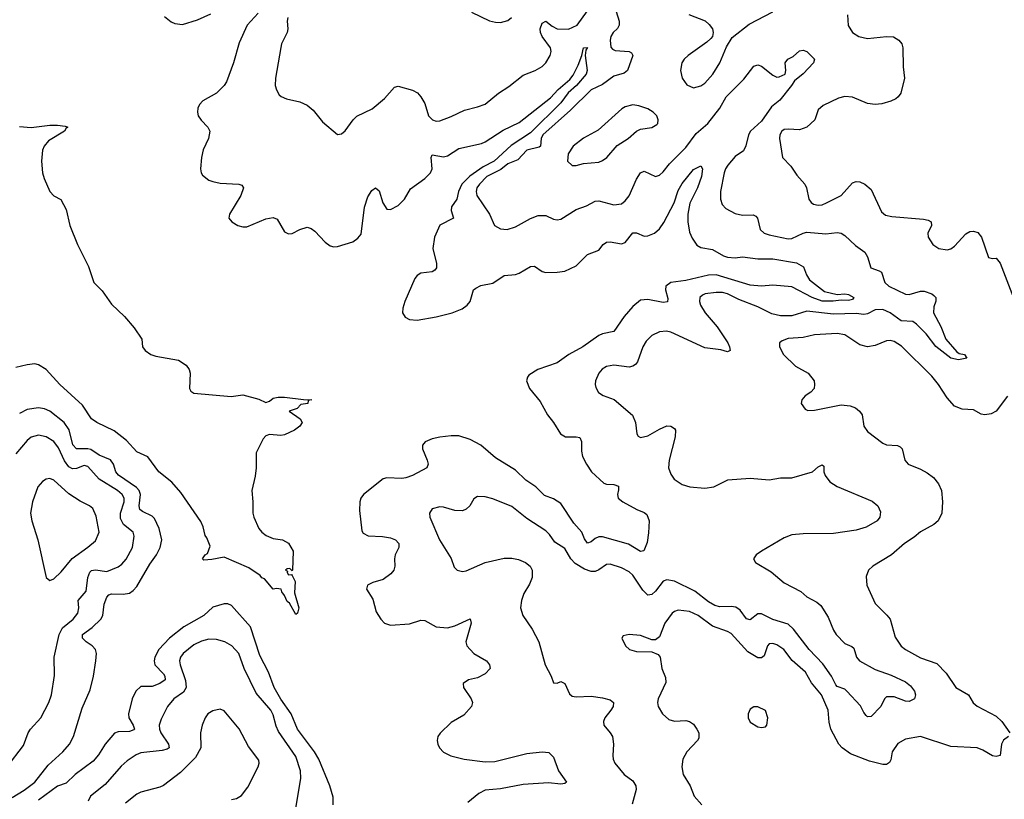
# Model space of a CAD drawing. Header units: inches. Extents: x 1473912 to 1647258, y 640388 to 773423.
# Tile 71 of 256: x 1503330 to 1508533, y 672799 to 676918. Entities that reach past the tile are written whole.
import ezdxf

# ---------------------------------------------------------------- set-up
doc = ezdxf.new("R2010")
doc.units = ezdxf.units.IN
doc.header["$MEASUREMENT"] = 0
doc.layers.add('B5607', color=7, linetype='Continuous')

msp = doc.modelspace()

# ---------------------------------------------------------------- linework, layer by layer
at = {"layer": 'B5607', "color": 5}
for points, elevation in [([(1504095.2, 676935.2), (1504130, 676906.8), (1504150, 676898.8), (1504190, 676893.4), (1504270, 676917), (1504340.7, 676950)], 820), ([(1504590, 676953.3), (1504532.6, 676890), (1504490, 676796), (1504459.5, 676690), (1504423, 676590), (1504411, 676570), (1504370, 676530.7), (1504298, 676490), (1504280.3, 676470), (1504271.6, 676450), (1504268.9, 676430), (1504273.7, 676410), (1504288.2, 676388.2), (1504324.4, 676350), (1504334, 676330), (1504328.5, 676290), (1504300.4, 676230), (1504290.4, 676190), (1504284.9, 676130), (1504288.2, 676110), (1504296, 676096), (1504330, 676070.3), (1504350, 676063.6), (1504390, 676054.7), (1504488.8, 676048.8), (1504503.4, 676043.4), (1504513.4, 676030), (1504498.9, 675990), (1504439.1, 675890), (1504434.8, 675870), (1504451, 675850), (1504482, 675830), (1504510, 675823), (1504530, 675824.4), (1504630, 675866.7), (1504670, 675872.7), (1504690, 675864), (1504730, 675797.3), (1504750, 675786), (1504770, 675788.2), (1504810, 675810.5), (1504850, 675822), (1504870, 675815.5), (1504890, 675800.4), (1504943.4, 675743.4), (1504970, 675723.7), (1504990, 675718.7), (1505010, 675720.3), (1505090, 675744.9), (1505116.6, 675763.4), (1505134.1, 675785.9), (1505151.5, 675928.5), (1505170, 675983.1), (1505190, 676015.8), (1505210, 676030.5), (1505230, 676014.8), (1505248.3, 675950), (1505270, 675918), (1505290, 675915.3), (1505330, 675936.5), (1505362.8, 675970), (1505394.6, 676025.4), (1505470, 676079.4), (1505501.3, 676110), (1505509.9, 676130), (1505503.5, 676190), (1505510, 676203.8), (1505570, 676193.4), (1505590, 676199.4), (1505650, 676237.7), (1505770, 676264.2), (1505790, 676272.1), (1505885.3, 676334.7), (1505970, 676375.5), (1506134.9, 676505.1), (1506175.7, 676550), (1506237, 676603), (1506254.6, 676625.4), (1506281.5, 676678.5), (1506300.3, 676730), (1506308.9, 676770), (1506330, 676770.8), (1506322, 676758), (1506318, 676730), (1506328.7, 676650), (1506322.5, 676630), (1506271.9, 676570), (1506228.6, 676531.4), (1506190, 676478.3), (1506030, 676320.3), (1505926.9, 676253.1), (1505837.1, 676170), (1505779.5, 676140.5), (1505708.6, 676091.4), (1505666.3, 676050), (1505648.2, 676010), (1505640.4, 675970), (1505610.9, 675930), (1505610.1, 675910), (1505622.8, 675870), (1505550, 675832.2), (1505522.1, 675770), (1505513.8, 675710), (1505532.3, 675630), (1505532, 675608), (1505524.5, 675595.5), (1505510, 675586.2), (1505450, 675579.8), (1505430, 675566.6), (1505418.6, 675550), (1505365.2, 675430), (1505354.2, 675394.2), (1505353.7, 675370), (1505366.9, 675346.9), (1505390, 675334.6), (1505430.3, 675330.3), (1505530, 675347.5), (1505615.1, 675370), (1505667.3, 675390), (1505695.4, 675410), (1505709.7, 675430), (1505728.3, 675490), (1505740.1, 675499.9), (1505766.9, 675513.1), (1505830, 675525.7), (1505890, 675567.2), (1505950, 675572.3), (1505970, 675578.6), (1506030, 675614), (1506050, 675616), (1506090, 675588), (1506110, 675581.6), (1506170, 675583.7), (1506209.8, 675590.2), (1506270, 675617.6), (1506330, 675677.8), (1506390, 675700.3), (1506412.8, 675730), (1506430, 675743.2), (1506450, 675744.5), (1506510, 675734.2), (1506530, 675740.7), (1506570, 675791.4), (1506590, 675792.4), (1506630, 675775.2), (1506650, 675776.5), (1506684.2, 675790), (1506710, 675813), (1506733.2, 675846.8), (1506787.7, 675950), (1506810, 676016), (1506830, 676053.6), (1506890, 676126.5), (1506930, 676145.5), (1506938.3, 676130), (1506932.1, 676090), (1506911.4, 676030), (1506871.7, 675948.3), (1506860.5, 675890), (1506861, 675850), (1506870, 675796.4), (1506883.3, 675763.3), (1506907.5, 675727.5), (1506930, 675715), (1506990, 675704.2), (1507049.1, 675670), (1507070, 675663.1), (1507110, 675660.5), (1507150, 675665.8), (1507230, 675655.5), (1507310, 675655.5), (1507434.2, 675634.2), (1507472.5, 675612.5), (1507487.1, 675570), (1507503.7, 675543.7), (1507582.7, 675482.7), (1507650, 675466.7), (1507689.9, 675470.1), (1507710, 675466.9), (1507737.3, 675450), (1507730, 675440.5), (1507710, 675434), (1507670, 675437.1), (1507628.2, 675431.8), (1507570, 675431.8), (1507517.4, 675450), (1507410, 675507.1), (1507310, 675515), (1507250, 675509.9), (1507190, 675515.2), (1507010, 675569.3), (1506970, 675568.1), (1506850, 675539.8), (1506770.5, 675530), (1506743.9, 675510), (1506741.8, 675490), (1506755.6, 675444.4), (1506753.3, 675426.7), (1506730, 675423.4), (1506650, 675439.2), (1506610, 675436), (1506570, 675402.3), (1506524.3, 675350), (1506470, 675270.9), (1506410, 675258.6), (1506390, 675249.8), (1506306, 675190), (1506231.6, 675148.4), (1506170, 675104.5), (1506067.7, 675070), (1506019.9, 675040.1), (1506012.7, 675030), (1506008.5, 675010), (1506023.7, 674970), (1506080.6, 674900.6), (1506119.6, 674830), (1506150.2, 674790.2), (1506187, 674730), (1506214.5, 674714.5), (1506270, 674714.7), (1506290.4, 674710), (1506298.3, 674690), (1506297.8, 674637.8), (1506304.4, 674610), (1506324.2, 674570), (1506351.5, 674530), (1506415.8, 674470), (1506430, 674463.8), (1506470, 674461.6), (1506493.7, 674453.7), (1506494.9, 674434.9), (1506488.4, 674410), (1506491.6, 674390), (1506517.6, 674370), (1506591.6, 674330), (1506630, 674314.8), (1506643.2, 674303.2), (1506655.3, 674270), (1506652.7, 674207.3), (1506645.1, 674154.9), (1506628.4, 674111.6), (1506610, 674107.4), (1506547.3, 674147.3), (1506410, 674185.7), (1506390, 674186.5), (1506370, 674176.4), (1506350, 674158.6), (1506330, 674152.4), (1506315.1, 674175.1), (1506301, 674210), (1506257.6, 674257.6), (1506190, 674361.7), (1506150, 674386.6), (1506103.8, 674403.8), (1506058.1, 674450), (1506005, 674485), (1505950, 674538), (1505843.7, 674603.7), (1505766.9, 674670), (1505710, 674700.7), (1505650, 674718.8), (1505610, 674719.8), (1505550, 674712.1), (1505510, 674703.1), (1505472.4, 674687.6), (1505458.9, 674670), (1505458, 674650), (1505483.5, 674590), (1505487.9, 674570), (1505481.3, 674550), (1505405.5, 674510), (1505370, 674497.2), (1505350, 674494), (1505270, 674497.2), (1505250, 674492.6), (1505146, 674410), (1505132.4, 674390), (1505127, 674370), (1505125.4, 674325.4), (1505137.7, 674217.7), (1505144.3, 674204.3), (1505171.2, 674191.2), (1505248, 674188), (1505290, 674181.1), (1505316.4, 674170), (1505333.1, 674150), (1505332.9, 674130), (1505313.8, 674090), (1505310.2, 674070), (1505312.6, 674030), (1505306.3, 674010), (1505291.3, 673990), (1505250, 673960.7), (1505195.3, 673944.7), (1505167.2, 673930), (1505162.6, 673910), (1505195.6, 673855.6), (1505214, 673790), (1505237.6, 673750), (1505258, 673730), (1505290, 673719), (1505390, 673726.2), (1505450, 673745.5), (1505470, 673743.6), (1505530.2, 673710.2), (1505590, 673704.1), (1505630, 673715.1), (1505710, 673753.1), (1505715.2, 673730), (1505687.7, 673630), (1505692.6, 673610), (1505730, 673569.1), (1505796.3, 673530), (1505813.4, 673510), (1505815.5, 673490), (1505790, 673461.3), (1505750, 673440.3), (1505700.7, 673430), (1505674, 673410), (1505674.9, 673390), (1505715.8, 673330), (1505722, 673310), (1505717.6, 673290), (1505677.1, 673242.9), (1505610, 673204.5), (1505551.6, 673148.4), (1505540.2, 673130), (1505536.5, 673110), (1505539.7, 673090), (1505549.2, 673070), (1505570, 673047.3), (1505608.3, 673028.3), (1505678.8, 673010), (1505790, 672996.2), (1505840.8, 672999.2), (1506010, 673040.7), (1506090, 673050.3), (1506126.1, 673046.1), (1506150, 673022), (1506177, 672950), (1506218.8, 672890), (1506210, 672882.7), (1506190, 672879.6), (1506125, 672885), (1505990, 672877.6), (1505870, 672853.4), (1505790, 672846.3), (1505756, 672830), (1505697.9, 672782.1)], 820), ([(1504747.1, 676930), (1504743, 676910), (1504746.5, 676870), (1504743.5, 676850), (1504714, 676790), (1504709.2, 676770.8), (1504682.3, 676610), (1504680.4, 676570), (1504687.1, 676547.1), (1504702, 676522), (1504712.2, 676512.2), (1504739.5, 676499.5), (1504810, 676484.9), (1504850, 676466.7), (1504880, 676440), (1504930, 676378.8), (1505010, 676311), (1505030, 676316), (1505050, 676331), (1505091.6, 676390), (1505110.8, 676409.2), (1505193.2, 676446.8), (1505257.7, 676502.3), (1505310, 676562.4), (1505330, 676566.7), (1505406, 676546), (1505431.9, 676531.9), (1505450.4, 676510.4), (1505470, 676476), (1505490.4, 676410), (1505510.8, 676390), (1505530, 676382.6), (1505550, 676384.2), (1505610, 676406), (1505680.5, 676439.5), (1505750, 676457), (1505790, 676472.2), (1505860.7, 676530), (1505914.9, 676565.1), (1505990, 676624.4), (1506054, 676650), (1506090, 676670.6), (1506110, 676690.7), (1506132.8, 676730), (1506138.9, 676750), (1506135.1, 676770), (1506090.8, 676830), (1506082.7, 676850), (1506081, 676870), (1506090, 676899.5), (1506110, 676910.3), (1506143.6, 676883.6), (1506169.5, 676869.5), (1506230, 676868.9), (1506275.6, 676890), (1506330, 676964.4)], 840), ([(1506481, 676960.9), (1506497.6, 676910), (1506498.5, 676890), (1506488.9, 676871.1), (1506465.2, 676850), (1506453.8, 676830), (1506450.2, 676810), (1506452.8, 676772.8), (1506462.2, 676762.2), (1506475.8, 676755.8), (1506550, 676750.9), (1506563.2, 676743.2), (1506570.2, 676730), (1506541.1, 676650), (1506524.3, 676635.7), (1506470, 676619.9), (1506410, 676576.1), (1506350, 676547.5), (1506239.9, 676440.1), (1506094.7, 676310), (1506085, 676290), (1506081.8, 676250), (1506075.7, 676244.3), (1506010, 676228.5), (1505961.9, 676178.1), (1505910, 676155.8), (1505872.5, 676127.5), (1505799.2, 676090), (1505759.8, 676050), (1505746.1, 676030), (1505742.3, 676010), (1505746.3, 675990), (1505813.1, 675890), (1505839.1, 675830), (1505870, 675812.4), (1505906, 675810), (1505950, 675823.1), (1506030, 675867.1), (1506070, 675883.6), (1506110, 675882.8), (1506150, 675864.6), (1506170, 675860.9), (1506190, 675864), (1506270, 675916.2), (1506324.7, 675935.3), (1506370, 675959.6), (1506390, 675960.7), (1506470, 675939.7), (1506510, 675946), (1506530, 675960.3), (1506550, 675987.4), (1506590, 676075.8), (1506610, 676108.9), (1506630, 676117.3), (1506690, 676090.3), (1506710, 676096.9), (1506730, 676114.9), (1506762.8, 676157.2), (1506850, 676243.7), (1506903.7, 676316.3), (1506965.8, 676370), (1507029.1, 676450), (1507063.7, 676510), (1507155.5, 676604.5), (1507210, 676672), (1507230, 676679.5), (1507250, 676673), (1507310, 676624.6), (1507330, 676615.5), (1507343.2, 676616.8), (1507375.3, 676630), (1507379, 676650), (1507374, 676690), (1507389.2, 676710), (1507417, 676723), (1507450, 676753.7), (1507470, 676756.5), (1507490, 676750.3), (1507530.2, 676710.2), (1507524.9, 676690), (1507470, 676631.8), (1507424.4, 676595.6), (1507408.5, 676570), (1507346.1, 676493.9), (1507302.4, 676457.5), (1507250, 676382.6), (1507192.3, 676330), (1507181.8, 676310), (1507167.8, 676252.2), (1507155.3, 676224.7), (1507110, 676194.6), (1507071, 676150), (1507059.8, 676130), (1507051.8, 676110), (1507032.3, 676010), (1507033.6, 675970), (1507042.2, 675942.2), (1507060.6, 675920.6), (1507110, 675894.7), (1507150, 675885), (1507206.4, 675886.4), (1507220, 675880), (1507229.1, 675869.1), (1507241.8, 675810), (1507263.1, 675790), (1507290, 675780.8), (1507390, 675760.1), (1507410, 675761.7), (1507470, 675790.9), (1507490, 675795.3), (1507590, 675786), (1507650, 675794.7), (1507670.9, 675790.9), (1507690, 675778.3), (1507745.6, 675725.6), (1507794.9, 675690), (1507810, 675665.5), (1507827.2, 675607.2), (1507871.7, 675591.7), (1507883.4, 675583.4), (1507900.9, 675530), (1507923.2, 675510), (1508010, 675468), (1508030, 675466), (1508090, 675483.7), (1508110, 675484.3), (1508150, 675470.2), (1508160.5, 675460.5), (1508170.3, 675450), (1508170.3, 675430.3), (1508159.5, 675400.5), (1508158.7, 675370), (1508196.7, 675296.7), (1508223.4, 675230), (1508282.4, 675162.4), (1508295, 675155), (1508322.8, 675150), (1508335.5, 675130), (1508290, 675120.3), (1508250, 675130.5), (1508170, 675192.3), (1508119, 675259), (1508069.4, 675310), (1508050, 675322.8), (1507987.5, 675327.5), (1507930, 675369), (1507890, 675387.7), (1507850, 675385.4), (1507810, 675364.1), (1507790, 675359.9), (1507750, 675365.5), (1507630, 675362.3), (1507490, 675378.5), (1507410, 675354.1), (1507350, 675353.5), (1507304.2, 675364.2), (1507230, 675401.4), (1507130, 675439), (1507070, 675470.5), (1507043.4, 675476.6), (1507010, 675477.3), (1506951.3, 675470), (1506937.1, 675462.9), (1506923.7, 675450), (1506921.7, 675430), (1506927.6, 675410), (1506951.3, 675370), (1507015.2, 675295.2), (1507071.6, 675210), (1507081.3, 675190), (1507084, 675170), (1507070, 675164), (1507034.7, 675174.7), (1506950, 675185), (1506770, 675266.6), (1506748.2, 675271.8), (1506711.4, 675268.6), (1506670, 675249.7), (1506640, 675220), (1506622.2, 675190), (1506595.2, 675110), (1506583.3, 675096.7), (1506570, 675087.5), (1506550, 675082.7), (1506470, 675092.7), (1506430, 675085.1), (1506408.4, 675071.6), (1506390.4, 675050), (1506372.7, 675010), (1506370.4, 674990), (1506374.2, 674974.2), (1506388.9, 674948.9), (1506413.3, 674933.3), (1506471.3, 674911.3), (1506568, 674828), (1506584.2, 674790), (1506590.6, 674730), (1506598, 674718), (1506610, 674710.6), (1506650, 674718.9), (1506710, 674755.3), (1506750, 674771.7), (1506770.3, 674770.3), (1506790, 674758.8), (1506794.9, 674750), (1506793.3, 674713.3), (1506761.6, 674590), (1506759, 674550), (1506770, 674516.3), (1506788.7, 674490), (1506830, 674461.5), (1506870.2, 674450.2), (1506950, 674442.6), (1506998, 674450), (1507072.6, 674487.4), (1507190, 674496.5), (1507290, 674487.4), (1507350, 674497.2), (1507410, 674497.6), (1507518.7, 674530), (1507550, 674556.1), (1507570, 674565.5), (1507579.2, 674559.2), (1507578.8, 674530), (1507585.7, 674510), (1507610, 674476.2), (1507650, 674451.3), (1507833.7, 674373.7), (1507864, 674350), (1507878, 674318), (1507875.8, 674290), (1507861.6, 674270), (1507802.9, 674237.1), (1507750, 674221.4), (1507630, 674204), (1507470, 674201.8), (1507410, 674195.7), (1507370, 674179.8), (1507250.4, 674110), (1507221.6, 674090), (1507208, 674070), (1507218, 674050), (1507301.1, 674001.1), (1507370, 673942.3), (1507457.1, 673897.1), (1507490, 673869.1), (1507541.3, 673841.3), (1507563.6, 673823.6), (1507601.9, 673761.9), (1507630, 673692.8), (1507644.2, 673670), (1507690, 673621.7), (1507726.6, 673606.6), (1507736.8, 673596.8), (1507750.9, 673550), (1507766.8, 673530), (1507850, 673484.6), (1507935.2, 673455.2), (1508010, 673419.4), (1508037.8, 673397.8), (1508058.8, 673370), (1508063.6, 673350), (1508057.6, 673330), (1508030, 673314.9), (1508010, 673317.9), (1507950, 673340.9), (1507910, 673339.7), (1507899.5, 673330), (1507880.3, 673290), (1507830, 673237), (1507810, 673235.1), (1507802, 673242), (1507790, 673257.2), (1507773.3, 673293.3), (1507700.9, 673370), (1507690, 673380.3), (1507650, 673394.9), (1507642.8, 673402.8), (1507619.9, 673450), (1507574.3, 673514.3), (1507502, 673590), (1507418.5, 673698.5), (1507390, 673724.8), (1507310, 673749.2), (1507250, 673778.6), (1507230, 673779.1), (1507190, 673747.1), (1507170, 673752.5), (1507137.8, 673797.8), (1507114.6, 673814.6), (1507090, 673817.9), (1507030, 673815.6), (1507002.8, 673822.8), (1506970, 673841.4), (1506898.1, 673898.1), (1506790, 673952.1), (1506750, 673958.3), (1506730, 673950.8), (1506690, 673898.2), (1506670, 673880.3), (1506650, 673878.2), (1506623.5, 673903.5), (1506570, 673984), (1506550, 674000.9), (1506510, 674022.4), (1506450, 674040.4), (1506430, 674039.1), (1506389.5, 674010.5), (1506370, 674002.6), (1506350, 674002.4), (1506314.4, 674014.4), (1506264.5, 674044.5), (1506242.5, 674070), (1506210, 674124.7), (1506158, 674158), (1506130, 674197.6), (1506110, 674216.9), (1506010, 674282), (1505930, 674345.4), (1505830, 674385.7), (1505790, 674397.4), (1505750, 674398.4), (1505730, 674386), (1505708, 674350), (1505690, 674332), (1505670, 674323.6), (1505630, 674324.2), (1505570, 674342.4), (1505550, 674344.2), (1505510, 674334.5), (1505495.5, 674310), (1505497.1, 674290), (1505549.1, 674169.1), (1505610, 674070.8), (1505625.7, 674025.7), (1505641, 674010), (1505670, 674002.4), (1505690, 674006.7), (1505789, 674050), (1505890, 674072.8), (1505930, 674072.8), (1505965.2, 674065.3), (1506002.8, 674050), (1506027.7, 674030), (1506038, 674010), (1506037.6, 673970), (1506023.8, 673936.2), (1505994.1, 673885.9), (1505982, 673850), (1505976.4, 673810), (1505988.4, 673770), (1506038.2, 673698.2), (1506072.4, 673630), (1506106.7, 673510), (1506138.8, 673450), (1506150, 673414), (1506170, 673412), (1506190, 673421), (1506210, 673410.6), (1506235.3, 673355.3), (1506250, 673343.7), (1506270, 673340.3), (1506350, 673343.2), (1506410, 673335.4), (1506450, 673324.6), (1506468.5, 673310), (1506465.7, 673290), (1506454.3, 673270), (1506422.6, 673230), (1506415.3, 673210), (1506417.1, 673190), (1506450.5, 673150), (1506461.6, 673130), (1506468.2, 673090), (1506463.8, 673030), (1506466, 673010), (1506474.9, 672990), (1506524.9, 672930), (1506570, 672895.8), (1506585.8, 672870), (1506588, 672850), (1506566.3, 672773.7)], 840), ([(1505717.5, 676957.5), (1505812.7, 676912.7), (1505845.1, 676905.1), (1505870, 676903.7), (1505910, 676914), (1505929.6, 676930)], 860), ([(1506866.4, 676946.4), (1506951.9, 676911.9), (1506973.8, 676893.8), (1506990.7, 676870), (1506994, 676850), (1506990.7, 676830), (1506981.7, 676818.3), (1506960.9, 676799.1), (1506863, 676730), (1506841.6, 676710), (1506828.2, 676690), (1506822.4, 676650), (1506830.5, 676610), (1506854.4, 676574.4), (1506890, 676558), (1506930, 676568.5), (1506950, 676582.6), (1506992.3, 676630), (1507029.7, 676690), (1507064.9, 676775.1), (1507095.6, 676824.4), (1507184.9, 676895.1), (1507310, 676960.3)], 860), ([(1507704.5, 676944.5), (1507707.9, 676887.9), (1507730, 676850.8), (1507764.7, 676830), (1507810, 676819.5), (1507910, 676830.4), (1507947.7, 676827.7), (1507976, 676810), (1507990.8, 676790), (1507997.3, 676770), (1507999.1, 676670), (1508006, 676610), (1507985.7, 676530), (1507972.7, 676510), (1507959.7, 676500.3), (1507933, 676487), (1507886, 676474), (1507850, 676470.7), (1507810, 676475.9), (1507730, 676508.6), (1507690, 676513.1), (1507656, 676504), (1507575.1, 676464.9), (1507550, 676441.2), (1507531.3, 676388.7), (1507490, 676351.2), (1507450, 676336), (1507390, 676340.5), (1507370, 676338), (1507358, 676330), (1507346.7, 676310), (1507344.4, 676290), (1507360.4, 676190), (1507404.2, 676144.2), (1507436.1, 676096.1), (1507478.4, 676050), (1507487, 676030), (1507499.5, 675970), (1507511.5, 675951.5), (1507524.3, 675944.3), (1507550, 675939.1), (1507570, 675940.7), (1507594, 675950), (1507669.8, 675990.2), (1507730, 676056.4), (1507750, 676063.7), (1507770, 676060.9), (1507796.4, 676050), (1507830, 676021.3), (1507883.5, 675903.5), (1507905.4, 675885.4), (1507938, 675878), (1508105.1, 675865.1), (1508130, 675859.1), (1508146, 675850), (1508147.3, 675830), (1508128, 675790), (1508130.4, 675770), (1508155.5, 675730), (1508187.3, 675710), (1508230, 675702.6), (1508250, 675707), (1508270, 675721.3), (1508330, 675786.4), (1508350, 675799.5), (1508370, 675801.6), (1508393.1, 675793.1), (1508412.4, 675770), (1508450, 675661), (1508470, 675656), (1508490, 675658), (1508510, 675631.3), (1508590, 675426)], 860), ([(1503330, 676353.4), (1503390, 676348.4), (1503490, 676360.5), (1503530, 676360.5), (1503570, 676356.3), (1503584.7, 676350), (1503574.9, 676345.1), (1503567.3, 676330), (1503482.5, 676277.5), (1503459.6, 676250), (1503451.3, 676228.7), (1503444.9, 676170), (1503451.1, 676110), (1503459, 676079), (1503490.2, 676010.2), (1503510, 675988.2), (1503547.5, 675967.5), (1503576.1, 675916.1), (1503595.8, 675830), (1503635.3, 675730), (1503694.3, 675614.3), (1503721.7, 675530), (1503765.1, 675485.1), (1503814.4, 675414.4), (1503883.1, 675350), (1503935.8, 675290), (1503976, 675230), (1503979.1, 675190), (1503992.4, 675170), (1504022.4, 675150), (1504050, 675140.5), (1504170, 675118.4), (1504210, 675092.7), (1504225, 675070), (1504231.2, 675050), (1504227, 674970), (1504234.8, 674954.8), (1504250, 674945), (1504447, 674927), (1504510, 674936.9), (1504593.6, 674913.6), (1504630, 674895.5), (1504650, 674903), (1504670, 674918), (1504696.6, 674923.4), (1504730, 674924.4), (1504829.3, 674910.7), (1504874, 674910), (1504854, 674906), (1504852, 674890), (1504815.3, 674884.7), (1504795.9, 674864.1), (1504754, 674850), (1504811.3, 674810), (1504822, 674790), (1504811, 674770), (1504782.8, 674750), (1504730, 674724.2), (1504710, 674720.7), (1504650, 674726), (1504630, 674719), (1504616.3, 674703.7), (1504579.3, 674630), (1504580.2, 674550), (1504574.6, 674505.4), (1504556.9, 674430), (1504562.8, 674370), (1504562.3, 674310), (1504566.5, 674290), (1504594, 674230), (1504610.2, 674210.2), (1504632.8, 674192.8), (1504670, 674177.6), (1504718, 674170), (1504750, 674153), (1504775.5, 674110), (1504772, 674010), (1504770, 674006), (1504758, 674018), (1504743.6, 674016.4), (1504734, 674010), (1504744.7, 674004.7), (1504742.8, 673997.2), (1504750, 673985.5), (1504766, 673986), (1504770, 673982), (1504786, 673950), (1504782, 673890), (1504804.7, 673810), (1504798, 673782), (1504790, 673775.3), (1504754.9, 673834.9), (1504744.2, 673844.2), (1504730, 673875.3), (1504715.1, 673895.1), (1504712, 673910), (1504686.8, 673913.2), (1504670, 673909), (1504623.7, 673963.7), (1504610, 673969.4), (1504601.5, 673981.5), (1504541.5, 674021.5), (1504410, 674078.3), (1504345.3, 674065.3), (1504303, 674063), (1504296, 674070), (1504309.7, 674090), (1504322.3, 674097.7), (1504336.2, 674136.2), (1504319.8, 674179.8), (1504310, 674192.7), (1504299, 674239), (1504286.6, 674266.6), (1504180.8, 674420.8), (1504134.1, 674474.1), (1504065.9, 674530), (1504007.8, 674607.8), (1503950, 674634.8), (1503894.2, 674694.2), (1503830, 674745.5), (1503738.6, 674790), (1503710, 674809.6), (1503661.8, 674881.8), (1503542.4, 674990), (1503470.7, 675070.7), (1503430, 675093.8), (1503410, 675099.3), (1503370, 675095.4), (1503310, 675080.9)], 780), ([(1508550, 674929), (1508490, 674849.5), (1508463.6, 674836.4), (1508430, 674831.2), (1508410, 674833.3), (1508370, 674857), (1508310, 674859.6), (1508270, 674876.2), (1508230, 674920.7), (1508185.4, 674990), (1508150, 675034.7), (1507990, 675192.6), (1507950, 675218.3), (1507930, 675223.5), (1507910, 675222), (1507850, 675196.4), (1507809.6, 675189.6), (1507770, 675199.7), (1507690, 675252.7), (1507650, 675261), (1507530, 675252.3), (1507470, 675239.8), (1507390, 675233.7), (1507358.4, 675221.6), (1507345.5, 675210), (1507345.5, 675190), (1507365.5, 675150), (1507430, 675088.4), (1507496.3, 675050), (1507527.7, 675010), (1507530.6, 674990), (1507527.3, 674970), (1507510.8, 674950), (1507480.7, 674930), (1507462.8, 674910), (1507458.8, 674890), (1507481.1, 674861.1), (1507493.7, 674853.7), (1507530, 674854.9), (1507670, 674883.1), (1507718.6, 674878.6), (1507747, 674867), (1507767.3, 674850), (1507782, 674830), (1507790.4, 674770), (1507810, 674741.6), (1507890, 674680.4), (1507910, 674672.2), (1507968.2, 674668.2), (1507981.6, 674661.6), (1507993, 674650), (1508007.7, 674590), (1508024, 674570), (1508090, 674543.9), (1508124.5, 674524.5), (1508158.6, 674498.6), (1508185.2, 674465.2), (1508201.3, 674430), (1508206.7, 674370), (1508202, 674310), (1508183.7, 674270), (1508160.4, 674250), (1508090, 674212), (1508056.4, 674183.6), (1508005.5, 674150), (1507936.3, 674090), (1507838.8, 674030), (1507814.8, 674010), (1507803.4, 673976.6), (1507806.4, 673930), (1507850, 673833.4), (1507912.4, 673772.4), (1507928.7, 673750), (1507955.9, 673655.9), (1507988.3, 673608.3), (1508010.5, 673590), (1508090, 673547.2), (1508175.8, 673515.8), (1508225.7, 673465.7), (1508277, 673390), (1508343.7, 673350), (1508368, 673308), (1508390, 673291.5), (1508490, 673238.2), (1508519.1, 673210), (1508561.6, 673150)], 860), ([(1503290, 672808), (1503353.1, 672846.9), (1503410.5, 672889.5), (1503480.3, 672979.6), (1503557.3, 673050), (1503594, 673090), (1503614, 673130), (1503659.4, 673280.6), (1503703.1, 673376.9), (1503720.2, 673450), (1503732.5, 673530), (1503735.4, 673570), (1503730.6, 673590), (1503713, 673610), (1503682, 673630), (1503662.2, 673650), (1503662.7, 673670), (1503713.6, 673706.4), (1503759.4, 673750), (1503769.9, 673770), (1503776.9, 673830), (1503790, 673867.2), (1503801.1, 673878.9), (1503815.6, 673884.4), (1503877, 673883), (1503910, 673887.9), (1503930, 673901.5), (1503950, 673923.5), (1504018.6, 674041.4), (1504053.7, 674090), (1504072.7, 674130), (1504081.3, 674170), (1504067.3, 674230), (1504042.1, 674282.1), (1504030, 674294.1), (1503979, 674319), (1503965.6, 674330), (1503961.5, 674350), (1503968, 674410), (1503960.9, 674430), (1503947, 674447), (1503852.4, 674512.4), (1503838.6, 674530), (1503825.7, 674570), (1503810, 674592.5), (1503750, 674616.9), (1503706.4, 674646.4), (1503690, 674651.2), (1503630, 674651), (1503611.6, 674671.6), (1503590.9, 674750.9), (1503566, 674790), (1503490, 674849.9), (1503461.7, 674861.7), (1503430, 674867.5), (1503370, 674858.7), (1503330, 674837)], 820), ([(1503263.6, 672970), (1503350, 673083), (1503375.1, 673150), (1503387.1, 673170), (1503442.6, 673230), (1503484.7, 673310), (1503497.6, 673350), (1503513.6, 673453.6), (1503512.1, 673550), (1503538.2, 673670), (1503555.5, 673704.5), (1503613.3, 673750), (1503637.9, 673782.1), (1503643, 673810), (1503639.5, 673850), (1503681.1, 673898.9), (1503689.9, 673970.1), (1503701.5, 673998.5), (1503710, 674007.2), (1503730, 674011.7), (1503790, 674003), (1503850, 674027.5), (1503870, 674041.8), (1503892.9, 674067.1), (1503926.1, 674130), (1503935.7, 674190), (1503929.9, 674209.9), (1503878.1, 674250), (1503863.4, 674283.4), (1503863.1, 674310), (1503882.1, 674370), (1503882.5, 674390), (1503871.2, 674410), (1503847.5, 674430), (1503750.6, 674490), (1503690, 674556.9), (1503670, 674561.9), (1503630, 674546.5), (1503610, 674544.7), (1503590, 674556.3), (1503567.4, 674587.4), (1503535.8, 674655.8), (1503510, 674688.9), (1503470, 674714.8), (1503430, 674722.9), (1503390, 674711.9), (1503370, 674695.6), (1503310, 674624)], 840), ([(1504985.7, 672770), (1504986.6, 672810), (1504969.3, 672870), (1504910, 673011), (1504887, 673050), (1504797.3, 673170), (1504765.1, 673250), (1504710, 673327.8), (1504674.2, 673390), (1504644.8, 673470), (1504598.4, 673558.4), (1504549.9, 673709.9), (1504450, 673823.1), (1504430, 673832.1), (1504410, 673832), (1504350, 673813.5), (1504302.4, 673770), (1504197.7, 673710), (1504122.2, 673650), (1504065.4, 673590), (1504045, 673550), (1504041.5, 673530), (1504044.8, 673510), (1504090, 673461.6), (1504096.8, 673450), (1504098.3, 673430), (1504070.2, 673410), (1504030, 673394.6), (1503970, 673394.4), (1503944.7, 673370), (1503923.9, 673330), (1503904.8, 673250), (1503906.9, 673230), (1503930.1, 673190), (1503936.5, 673170), (1503933.6, 673166.4), (1503910, 673157), (1503850, 673155.8), (1503831.7, 673148.3), (1503781.3, 673090), (1503746.1, 673033.9), (1503719.1, 673000.9), (1503622.8, 672930), (1503576.3, 672883.7), (1503530, 672868.4), (1503430, 672794.3)], 820), ([(1508555.5, 673130), (1508529.1, 673110.9), (1508517, 673090), (1508510, 673029.5), (1508490, 673025.1), (1508470, 673028.6), (1508419.1, 673059.1), (1508390, 673070.7), (1508250, 673078), (1508090, 673130.8), (1508010, 673116.8), (1507970, 673093), (1507939.6, 673050), (1507932.6, 673007.4), (1507926.1, 672993.9), (1507910, 672983.5), (1507890, 672982.7), (1507820.7, 673000.7), (1507719.4, 673039.4), (1507675.6, 673070), (1507658, 673090), (1507616.8, 673170), (1507607.1, 673207.1), (1507601.2, 673270), (1507566.8, 673350), (1507514.7, 673414.7), (1507482.3, 673470), (1507412.4, 673532.4), (1507368.4, 673590), (1507330, 673615), (1507310, 673621.5), (1507290, 673620.5), (1507280.9, 673610), (1507263, 673557), (1507250, 673545.8), (1507230, 673546.6), (1507178.2, 673578.2), (1507090, 673674.8), (1507070, 673686), (1506990, 673713.3), (1506915.3, 673770), (1506870, 673791.1), (1506810, 673798.5), (1506790, 673791.9), (1506777.9, 673782.1), (1506739.7, 673730), (1506710, 673658), (1506690, 673642), (1506670, 673640.7), (1506610, 673663.7), (1506550, 673669), (1506518, 673662), (1506512, 673650), (1506531, 673610), (1506552, 673590), (1506590, 673580.5), (1506670, 673578), (1506703.4, 673563.4), (1506714.9, 673550), (1506722.6, 673490), (1506741.6, 673441.6), (1506744.6, 673415.4), (1506703.7, 673330), (1506699.5, 673310), (1506703.1, 673290), (1506727, 673250), (1506760.9, 673220.9), (1506790, 673211.3), (1506850, 673214.9), (1506870, 673210.3), (1506890, 673195.3), (1506908.9, 673170), (1506918.9, 673150), (1506918, 673122), (1506912.2, 673110), (1506855.5, 673050), (1506834.7, 673010), (1506829.2, 672970), (1506835.3, 672930), (1506872.8, 672870), (1506894.5, 672814.5), (1506934.9, 672770)], 860), ([(1504789.7, 672750), (1504814.9, 672910), (1504813.1, 672950), (1504790, 673025.1), (1504697.7, 673157.7), (1504685.7, 673185.7), (1504670, 673246), (1504657.1, 673270), (1504580.5, 673360.4), (1504515.7, 673490), (1504487.9, 673570), (1504451, 673610), (1504413.3, 673630), (1504370, 673643.7), (1504330, 673644.5), (1504290, 673634.9), (1504250, 673614.3), (1504194.4, 673570), (1504180.2, 673550), (1504174.7, 673530), (1504177.8, 673510), (1504205.8, 673425.8), (1504209, 673390), (1504195.1, 673364.9), (1504145.5, 673330), (1504111.3, 673290), (1504077.3, 673222.7), (1504067.3, 673190), (1504068.2, 673170), (1504076, 673150), (1504116.6, 673090), (1504119.1, 673070), (1504110, 673063.2), (1504083.5, 673056.5), (1503970, 673044.1), (1503945.9, 673034.1), (1503898.5, 673001.5), (1503866.2, 672973.8), (1503782.4, 672877.6), (1503704.9, 672815.1), (1503691.3, 672788.7)], 840), ([(1504450, 672797), (1504476.4, 672803.6), (1504502, 672818), (1504536.3, 672863.7), (1504589.6, 672970), (1504595.6, 672990), (1504593.6, 673006.4), (1504538.3, 673078.3), (1504490, 673172), (1504410, 673266.6), (1504390, 673274.5), (1504350, 673266.6), (1504324.9, 673250), (1504310, 673229), (1504294.9, 673190), (1504286.3, 673150), (1504288.1, 673070), (1504259.5, 673020.5), (1504179.8, 672940.2), (1504090, 672872.4), (1504070, 672862.7), (1503970, 672836.5), (1503950, 672825.6), (1503890, 672777.8)], 860)]:
    msp.add_lwpolyline(points, dxfattribs=dict(at, elevation=elevation))
for points, elevation in [([(1506570, 676468), (1506530, 676458), (1506512.4, 676447.6), (1506386.2, 676333.8), (1506310, 676292.6), (1506254.4, 676250), (1506228.5, 676210), (1506225.5, 676170), (1506248.7, 676148.7), (1506270, 676148.7), (1506310, 676158.9), (1506390, 676166), (1506410, 676174), (1506433.3, 676190), (1506487.2, 676252.8), (1506545.1, 676290), (1506590, 676328.5), (1506610, 676340.4), (1506671.1, 676348.9), (1506696.3, 676363.7), (1506702.7, 676370), (1506704.5, 676390), (1506696.2, 676410), (1506678, 676430), (1506650, 676447.6), (1506602.3, 676462.3)], 860), ([(1503490, 674494), (1503470, 674491.3), (1503450, 674478.7), (1503426.3, 674450), (1503397.2, 674370), (1503388.1, 674310), (1503394.7, 674270), (1503425.6, 674170), (1503470, 673971.3), (1503490, 673954.8), (1503510, 673964), (1503550, 674001.3), (1503608, 674072), (1503690, 674130.3), (1503730, 674164.9), (1503749.7, 674210.3), (1503734.3, 674294.3), (1503715.8, 674335.8), (1503698.4, 674350), (1503650, 674373.3), (1503590, 674412.7), (1503510, 674484.4)], 860), ([(1507230, 673288), (1507210, 673288), (1507190, 673275.3), (1507178.8, 673250), (1507178.8, 673230), (1507190, 673206), (1507230, 673181), (1507250, 673178), (1507270, 673182), (1507278, 673190), (1507284, 673230), (1507270, 673268)], 880)]:
    msp.add_lwpolyline(points, close=True, dxfattribs=dict(at, elevation=elevation))

doc.saveas('drawing.dxf')
